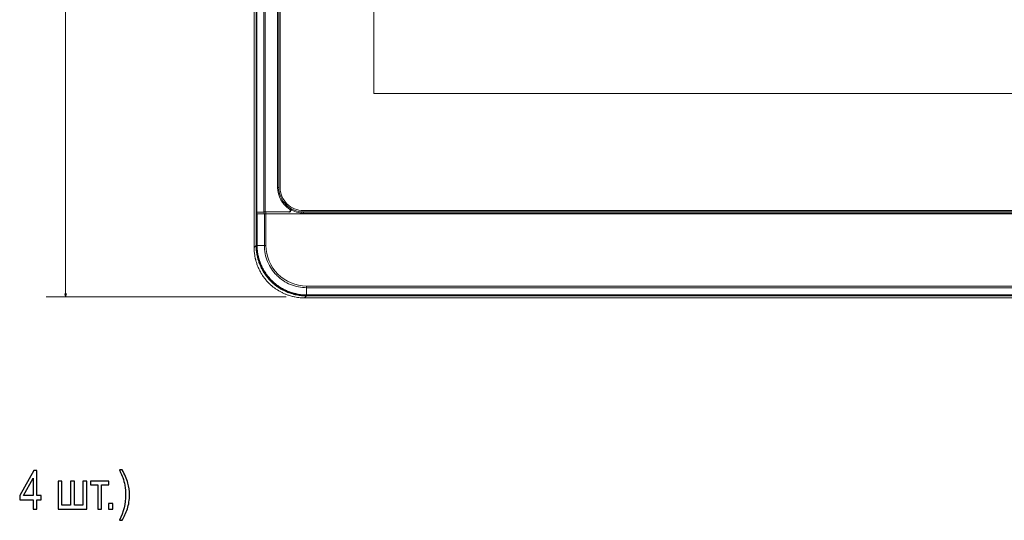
# Model space of a CAD drawing. Header units: centimetres. Extents: x -30 to 30, y -51 to 55.
# Tile 30 of 78: x -14.97 to -6.52, y -4.66 to -0.36. Entities that reach past the tile are written whole.
import ezdxf

# ---------------------------------------------------------------- set-up
doc = ezdxf.new("R2010")
doc.units = ezdxf.units.CM
doc.header["$MEASUREMENT"] = 0
doc.layers.add('06___PRT_ALL_SURFS', color=7, linetype='Continuous')

msp = doc.modelspace()

# ---------------------------------------------------------------- linework, layer by layer
at = {"layer": '06___PRT_ALL_SURFS', "lineweight": 0}
for points in [[(-14.57868, -2.74224), (-14.57868, -2.74224), (-14.57868, 5.98277), (-14.57868, 5.98277)], [(-12.68529, -2.74224), (-12.68529, -2.74224), (-14.74535, -2.74224), (-14.74535, -2.74224)]]:
    msp.add_open_spline(points, degree=3, dxfattribs=at)
at = {"layer": '06___PRT_ALL_SURFS', "lineweight": 9}
for points in [[(-12.95969, 5.54999), (-12.95969, 5.54999), (-12.95969, -2.31777), (-12.95969, -2.31777)], [(-12.94263, -2.01501), (-12.94263, -2.01501), (-12.94263, 5.53298), (-12.94263, 5.53298)], [(-12.93642, 5.53256), (-12.93642, 5.53256), (-12.93642, -2.01449), (-12.93642, -2.01449)], [(-12.87785, -2.01255), (-12.87785, -2.01255), (-12.87785, 5.53256), (-12.87785, 5.53256)], [(-12.86408, 5.53229), (-12.86408, 5.53229), (-12.86408, -2.01236), (-12.86408, -2.01236)], [(-12.75822, -1.80087), (-12.75822, -1.80087), (-12.75822, 5.53922), (-12.75822, 5.53922)], [(-12.74755, -1.80085), (-12.74755, -1.80085), (-12.74755, 5.5391), (-12.74755, 5.5391)], [(-12.73635, -1.80089), (-12.73635, -1.80089), (-12.73635, 5.5391), (-12.73635, 5.5391)], [(-11.93335, -0.99456), (-11.93335, -0.99456), (-11.93335, 4.73344), (-11.93335, 4.73344)], [(-1.65269, -0.99456), (-1.65269, -0.99456), (-11.93335, -0.99456), (-11.93335, -0.99456)], [(-12.75822, -1.80087), (-12.75822, -1.80087), (-12.74755, -1.80087), (-12.74755, -1.80087)], [(-12.75822, -1.80088), (-12.75822, -1.87669), (-12.71952, -1.94725), (-12.65559, -1.98799)], [(-12.94307, -2.3012), (-12.94307, -2.3012), (-12.94307, -2.01523), (-12.94307, -2.01523)], [(-12.94107, -2.01519), (-12.94107, -2.01519), (-12.94107, -2.30113), (-12.94107, -2.30113)], [(-12.93643, -2.01449), (-12.93643, -2.01449), (-12.87785, -2.01255), (-12.87785, -2.01255)], [(-12.93614, -2.30032), (-12.93614, -2.30032), (-12.93614, -2.01497), (-12.93614, -2.01497)], [(-12.93613, -2.02756), (-12.93613, -2.02756), (-0.64991, -2.02756), (-0.64991, -2.02756)], [(-12.93381, -2.30034), (-12.93381, -2.30034), (-12.93406, -2.02756), (-12.93406, -2.02756)], [(-12.87377, -2.01245), (-12.87513, -2.01247), (-12.87649, -2.01251), (-12.87785, -2.01255)], [(-12.87386, -2.02756), (-12.87386, -2.02756), (-12.87386, -2.0129), (-12.87386, -2.0129)], [(-12.86909, -2.01239), (-12.87065, -2.0124), (-12.87221, -2.01242), (-12.87377, -2.01245)], [(-12.87167, -2.30035), (-12.87167, -2.30035), (-12.87167, -2.02756), (-12.87167, -2.02756)], [(-12.86408, -2.01236), (-12.86575, -2.01236), (-12.86742, -2.01237), (-12.86909, -2.01239)], [(-12.66324, -2.01236), (-12.66324, -2.01236), (-12.86408, -2.01236), (-12.86408, -2.01236)], [(-12.86009, -2.01271), (-12.86009, -2.01271), (-12.86009, -2.02756), (-12.86009, -2.02756)], [(-12.85791, -2.02756), (-12.85791, -2.02756), (-12.85791, -2.30029), (-12.85791, -2.30029)], [(-12.65969, -2.01271), (-12.66087, -2.01259), (-12.66206, -2.01247), (-12.66324, -2.01236)], [(-12.65217, -1.98825), (-12.61737, -2.00976), (-12.57727, -2.02115), (-12.53635, -2.02115)], [(-1.04969, -2.00089), (-1.04969, -2.00089), (-12.53635, -2.00089), (-12.53635, -2.00089)], [(-1.04969, -2.01209), (-1.04969, -2.01209), (-12.53635, -2.01209), (-12.53635, -2.01209)], [(-12.53635, -2.01209), (-12.53635, -2.01209), (-12.53635, -2.02115), (-12.53635, -2.02115)], [(-12.53635, -2.02115), (-12.53635, -2.02115), (-1.04971, -2.02115), (-1.04971, -2.02115)], [(-12.94307, -2.3012), (-12.94307, -2.3012), (-12.95969, -2.31778), (-12.95969, -2.31778)], [(-12.95969, -2.31777), (-12.95969, -2.32717), (-12.95938, -2.33657), (-12.95877, -2.34594)], [(-12.95877, -2.34594), (-12.95801, -2.35756), (-12.95679, -2.36914), (-12.95511, -2.38066)], [(-12.94307, -2.30117), (-12.94307, -2.31072), (-12.94275, -2.32027), (-12.94212, -2.32979)], [(-12.94212, -2.32979), (-12.9418, -2.33455), (-12.94141, -2.3393), (-12.94094, -2.34404)], [(-12.94094, -2.34404), (-12.93979, -2.35557), (-12.93819, -2.36704), (-12.93613, -2.37844)], [(-12.93613, -2.30031), (-12.93613, -2.30031), (-12.9338, -2.30034), (-12.9338, -2.30034)], [(-12.93555, -2.30032), (-12.93554, -2.53564), (-12.74478, -2.7264), (-12.50945, -2.72641)], [(-12.93381, -2.30034), (-12.91479, -2.30044), (-12.89578, -2.30044), (-12.87677, -2.30035)], [(-12.9338, -2.30034), (-12.93377, -2.31457), (-12.93302, -2.32878), (-12.93157, -2.34293)], [(-12.93157, -2.34293), (-12.93037, -2.35451), (-12.92871, -2.36602), (-12.92658, -2.37746)], [(-12.87677, -2.30035), (-12.87677, -2.30035), (-12.87167, -2.30035), (-12.87167, -2.30035)], [(-12.87167, -2.30035), (-12.87167, -2.30035), (-12.85791, -2.30035), (-12.85791, -2.30035)], [(-12.95511, -2.38066), (-12.9538, -2.38959), (-12.95221, -2.39848), (-12.95035, -2.40731)], [(-12.95035, -2.40731), (-12.94987, -2.40961), (-12.94937, -2.4119), (-12.94885, -2.41419)], [(-12.94885, -2.41419), (-12.94805, -2.4177), (-12.9472, -2.4212), (-12.94631, -2.42469)], [(-12.94631, -2.42469), (-12.94515, -2.42929), (-12.9439, -2.43387), (-12.94258, -2.43843)], [(-12.94258, -2.43843), (-12.94113, -2.44343), (-12.93959, -2.44841), (-12.93795, -2.45336)], [(-12.93613, -2.37844), (-12.93451, -2.38735), (-12.93263, -2.39621), (-12.93046, -2.40501)], [(-12.93046, -2.40501), (-12.92938, -2.40937), (-12.92824, -2.41372), (-12.92703, -2.41805)], [(-12.92703, -2.41805), (-12.92575, -2.42262), (-12.92439, -2.42717), (-12.92297, -2.43169)], [(-12.92658, -2.37746), (-12.92548, -2.38333), (-12.92426, -2.38917), (-12.92292, -2.39499)], [(-12.92297, -2.43169), (-12.92141, -2.43664), (-12.91976, -2.44155), (-12.91802, -2.44644)], [(-12.92292, -2.39499), (-12.92241, -2.39723), (-12.92187, -2.39945), (-12.92132, -2.40168)], [(-12.92132, -2.40168), (-12.92025, -2.40603), (-12.9191, -2.41035), (-12.91789, -2.41467)], [(-12.91802, -2.44644), (-12.91611, -2.4518), (-12.91411, -2.45711), (-12.91199, -2.46239)], [(-12.91789, -2.41467), (-12.91659, -2.41925), (-12.91523, -2.42381), (-12.91379, -2.42834)], [(-12.91379, -2.42834), (-12.9122, -2.43331), (-12.91053, -2.43825), (-12.90877, -2.44316)], [(-12.90877, -2.44316), (-12.90683, -2.44854), (-12.90479, -2.45388), (-12.90265, -2.45918)], [(-12.93795, -2.45336), (-12.93617, -2.45879), (-12.93427, -2.46419), (-12.93227, -2.46954)], [(-12.93227, -2.46954), (-12.92973, -2.47635), (-12.92701, -2.4831), (-12.92412, -2.48977)], [(-12.92412, -2.48977), (-12.92181, -2.49511), (-12.91939, -2.50041), (-12.91687, -2.50566)], [(-12.91687, -2.50566), (-12.91247, -2.51479), (-12.90775, -2.52377), (-12.90273, -2.53257)], [(-12.91199, -2.46239), (-12.90929, -2.46913), (-12.90642, -2.4758), (-12.90338, -2.4824)], [(-12.90338, -2.4824), (-12.89737, -2.49545), (-12.89071, -2.50819), (-12.88343, -2.52057)], [(-12.90273, -2.53257), (-12.89983, -2.53765), (-12.89683, -2.54267), (-12.89372, -2.54763)], [(-12.90265, -2.45918), (-12.89992, -2.46591), (-12.89702, -2.47256), (-12.89395, -2.47913)], [(-12.89395, -2.47913), (-12.89277, -2.48168), (-12.89155, -2.48421), (-12.89032, -2.48673)], [(-12.89032, -2.48673), (-12.88559, -2.49637), (-12.88049, -2.50583), (-12.87503, -2.51509)], [(-12.88343, -2.52057), (-12.88049, -2.52559), (-12.87744, -2.53054), (-12.87429, -2.53543)], [(-12.87503, -2.51509), (-12.87207, -2.52013), (-12.86899, -2.52511), (-12.86582, -2.53003)], [(-12.87429, -2.53543), (-12.87035, -2.54153), (-12.86627, -2.54753), (-12.86205, -2.55344)], [(-12.86582, -2.53003), (-12.86187, -2.53615), (-12.85775, -2.54218), (-12.85349, -2.5481)], [(-12.89372, -2.54763), (-12.88985, -2.55381), (-12.88582, -2.55989), (-12.88165, -2.56587)], [(-12.88165, -2.56587), (-12.87864, -2.57017), (-12.87555, -2.57442), (-12.87239, -2.57861)], [(-12.87239, -2.57861), (-12.87154, -2.57975), (-12.87067, -2.58088), (-12.8698, -2.58201)], [(-12.8698, -2.58201), (-12.86834, -2.58391), (-12.86687, -2.58579), (-12.86537, -2.58766)], [(-12.86537, -2.58766), (-12.86411, -2.58925), (-12.86283, -2.59084), (-12.86153, -2.59241)], [(-12.86205, -2.55344), (-12.86105, -2.55484), (-12.86003, -2.55623), (-12.85901, -2.55762)], [(-12.86153, -2.59241), (-12.85873, -2.59583), (-12.85588, -2.59919), (-12.85297, -2.60252)], [(-12.85901, -2.55762), (-12.85797, -2.55904), (-12.85691, -2.56046), (-12.85585, -2.56187)], [(-12.85585, -2.56187), (-12.85478, -2.56328), (-12.85371, -2.56468), (-12.85263, -2.56608)], [(-12.85349, -2.5481), (-12.85042, -2.55235), (-12.84727, -2.55655), (-12.84405, -2.56069)], [(-12.85297, -2.60252), (-12.84554, -2.61103), (-12.83778, -2.61925), (-12.8297, -2.62715)], [(-12.85263, -2.56608), (-12.85175, -2.56721), (-12.85087, -2.56835), (-12.84997, -2.56948)], [(-12.84997, -2.56948), (-12.84941, -2.57019), (-12.84885, -2.5709), (-12.84829, -2.57161)], [(-12.84829, -2.57161), (-12.84715, -2.57303), (-12.84601, -2.57443), (-12.84486, -2.57583)], [(-12.84486, -2.57583), (-12.84393, -2.57697), (-12.84299, -2.57811), (-12.84205, -2.57923)], [(-12.84405, -2.56069), (-12.84317, -2.56181), (-12.84229, -2.56294), (-12.84141, -2.56405)], [(-12.84205, -2.57923), (-12.84109, -2.58037), (-12.84013, -2.58151), (-12.83917, -2.58263)], [(-12.84141, -2.56405), (-12.84054, -2.56514), (-12.83967, -2.56623), (-12.83879, -2.56731)], [(-12.83917, -2.58263), (-12.83821, -2.58376), (-12.83724, -2.58487), (-12.83627, -2.58599)], [(-12.83879, -2.56731), (-12.83567, -2.57115), (-12.83248, -2.57495), (-12.82923, -2.57869)], [(-12.83627, -2.58599), (-12.82887, -2.59447), (-12.82115, -2.60266), (-12.81313, -2.61054)], [(-12.82923, -2.57869), (-12.82181, -2.5872), (-12.81405, -2.59541), (-12.80599, -2.60331)], [(-12.81313, -2.61054), (-12.81205, -2.61159), (-12.81097, -2.61264), (-12.80989, -2.61368)], [(-12.80989, -2.61368), (-12.80771, -2.61577), (-12.80552, -2.61784), (-12.80331, -2.61988)], [(-12.80599, -2.60331), (-12.80274, -2.60649), (-12.79945, -2.60961), (-12.7961, -2.61269)], [(-12.80331, -2.61988), (-12.80216, -2.62093), (-12.80101, -2.62197), (-12.79986, -2.62301)], [(-12.7961, -2.61269), (-12.79495, -2.61374), (-12.79379, -2.61479), (-12.79264, -2.61583)], [(-12.79264, -2.61583), (-12.78671, -2.62115), (-12.78062, -2.62631), (-12.7744, -2.63129)], [(-12.76624, -2.55579), (-12.76564, -2.55639), (-12.76504, -2.55699), (-12.76443, -2.55759)], [(-12.8297, -2.62715), (-12.82646, -2.63033), (-12.82317, -2.63345), (-12.81982, -2.63652)], [(-12.81982, -2.63652), (-12.81867, -2.63758), (-12.81752, -2.63862), (-12.81637, -2.63966)], [(-12.81637, -2.63966), (-12.81045, -2.64499), (-12.80438, -2.65015), (-12.79817, -2.65514)], [(-12.79986, -2.62301), (-12.79791, -2.62477), (-12.79595, -2.62651), (-12.79397, -2.62823)], [(-12.79817, -2.65514), (-12.796, -2.65688), (-12.79381, -2.6586), (-12.79161, -2.66031)], [(-12.79397, -2.62823), (-12.78991, -2.63175), (-12.78579, -2.63519), (-12.78161, -2.63856)], [(-12.79161, -2.66031), (-12.78745, -2.66352), (-12.78323, -2.66666), (-12.77896, -2.66971)], [(-12.78161, -2.63856), (-12.78078, -2.63922), (-12.77995, -2.63989), (-12.77911, -2.64055)], [(-12.77911, -2.64055), (-12.77634, -2.64275), (-12.77355, -2.6449), (-12.77072, -2.64702)], [(-12.77896, -2.66971), (-12.77657, -2.67142), (-12.77416, -2.67311), (-12.77173, -2.67477)], [(-12.7744, -2.63129), (-12.77348, -2.63203), (-12.77256, -2.63276), (-12.77163, -2.63349)], [(-12.77173, -2.67478), (-12.75692, -2.68492), (-12.74149, -2.69414), (-12.72553, -2.70238)], [(-12.77163, -2.63349), (-12.76821, -2.63619), (-12.76474, -2.63883), (-12.76123, -2.64142)], [(-12.77072, -2.64702), (-12.76933, -2.64807), (-12.76793, -2.64911), (-12.76652, -2.65014)], [(-12.76652, -2.65014), (-12.76495, -2.65129), (-12.76336, -2.65244), (-12.76177, -2.65356)], [(-12.76177, -2.65356), (-12.76097, -2.65414), (-12.76017, -2.6547), (-12.75937, -2.65526)], [(-12.76123, -2.64142), (-12.75887, -2.64316), (-12.75649, -2.64488), (-12.7541, -2.64658)], [(-12.75937, -2.65526), (-12.75807, -2.65617), (-12.75678, -2.65706), (-12.75548, -2.65795)], [(-12.74752, -2.66326), (-12.75019, -2.66151), (-12.75285, -2.65975), (-12.75548, -2.65795)], [(-12.7541, -2.64658), (-12.74978, -2.64963), (-12.7454, -2.6526), (-12.74097, -2.6555)], [(-12.74624, -2.66408), (-12.74624, -2.66408), (-12.74748, -2.66329), (-12.74748, -2.66329)], [(-12.74624, -2.66408), (-12.74271, -2.66638), (-12.73915, -2.66862), (-12.73556, -2.6708)], [(-12.74097, -2.6555), (-12.73036, -2.66242), (-12.71944, -2.66887), (-12.70825, -2.67482)], [(-12.73556, -2.6708), (-12.72838, -2.67518), (-12.72107, -2.67934), (-12.71365, -2.68329)], [(-12.72553, -2.70238), (-12.72201, -2.70419), (-12.71848, -2.70596), (-12.71492, -2.70767)], [(-12.71365, -2.68329), (-12.70863, -2.68595), (-12.70357, -2.68852), (-12.69845, -2.69098)], [(-12.70825, -2.67482), (-12.70327, -2.67748), (-12.69823, -2.68003), (-12.69315, -2.68248)], [(-12.69845, -2.69098), (-12.69435, -2.69296), (-12.69021, -2.69488), (-12.68605, -2.69672)], [(-12.69315, -2.68248), (-12.69255, -2.68276), (-12.69196, -2.68305), (-12.69136, -2.68334)], [(-12.69136, -2.68334), (-12.68855, -2.68468), (-12.68572, -2.68598), (-12.68288, -2.68726)], [(-12.68605, -2.69672), (-12.68255, -2.69828), (-12.67903, -2.69978), (-12.67549, -2.70124)], [(-12.68288, -2.68726), (-12.67939, -2.68882), (-12.67589, -2.69034), (-12.67237, -2.69181)], [(-12.67549, -2.70124), (-12.67409, -2.70182), (-12.6727, -2.70238), (-12.6713, -2.70294)], [(-12.67237, -2.69181), (-12.66818, -2.69356), (-12.66397, -2.69524), (-12.65972, -2.69686)], [(-12.6713, -2.70294), (-12.66849, -2.70406), (-12.66569, -2.70516), (-12.66286, -2.70622)], [(-12.65972, -2.69686), (-12.65599, -2.69828), (-12.65224, -2.69964), (-12.64847, -2.70095)], [(-12.64847, -2.70095), (-12.64164, -2.70333), (-12.63475, -2.70554), (-12.62781, -2.70757)], [(-1.07657, -2.66254), (-1.07657, -2.66254), (-12.50949, -2.66254), (-12.50949, -2.66254)], [(-12.50949, -2.66254), (-12.50949, -2.66254), (-12.50949, -2.72464), (-12.50949, -2.72464)], [(-12.50935, -2.64876), (-12.50935, -2.64876), (-1.0767, -2.64876), (-1.0767, -2.64876)], [(-12.71492, -2.70767), (-12.71192, -2.70912), (-12.7089, -2.71052), (-12.70587, -2.7119)], [(-12.70587, -2.7119), (-12.70173, -2.71378), (-12.69757, -2.71559), (-12.69338, -2.71733)], [(-12.69338, -2.71733), (-12.68984, -2.7188), (-12.68628, -2.72023), (-12.6827, -2.72161)], [(-12.6827, -2.72161), (-12.67473, -2.72468), (-12.66667, -2.72751), (-12.65853, -2.7301)], [(-12.66286, -2.70622), (-12.65915, -2.70762), (-12.65541, -2.70896), (-12.65167, -2.71026)], [(-12.65853, -2.7301), (-12.65166, -2.7323), (-12.64473, -2.73432), (-12.63775, -2.73616)], [(-12.65167, -2.71026), (-12.64486, -2.7126), (-12.638, -2.71478), (-12.63109, -2.71678)], [(-12.63775, -2.73616), (-12.63299, -2.73742), (-12.62821, -2.7386), (-12.62341, -2.73969)], [(-12.63109, -2.71678), (-12.62328, -2.71905), (-12.6154, -2.7211), (-12.60747, -2.72292)], [(-12.62781, -2.70757), (-12.62002, -2.70984), (-12.61217, -2.7119), (-12.60427, -2.71372)], [(-12.62341, -2.73969), (-12.61889, -2.74072), (-12.61435, -2.74168), (-12.60979, -2.74256)], [(-12.60979, -2.74256), (-12.6019, -2.7441), (-12.59397, -2.74542), (-12.586, -2.74651)], [(-12.60747, -2.72292), (-12.59963, -2.72472), (-12.59175, -2.7263), (-12.58381, -2.72767)], [(-12.60427, -2.71372), (-12.60311, -2.71399), (-12.60196, -2.71425), (-12.60081, -2.7145)], [(-12.60081, -2.7145), (-12.59485, -2.71583), (-12.58887, -2.71702), (-12.58285, -2.71809)], [(-12.586, -2.74651), (-12.57847, -2.74754), (-12.57092, -2.74838), (-12.56335, -2.74902)], [(-12.58381, -2.72767), (-12.57637, -2.72895), (-12.56889, -2.73003), (-12.56139, -2.73092)], [(-12.58285, -2.71809), (-12.57539, -2.71941), (-12.56789, -2.72054), (-12.56037, -2.72146)], [(-12.56335, -2.74902), (-12.55123, -2.75004), (-12.53907, -2.75055), (-12.52691, -2.75056)], [(-12.56139, -2.73092), (-12.55574, -2.7316), (-12.55009, -2.73215), (-12.54441, -2.7326)], [(-12.56037, -2.72146), (-12.54349, -2.72353), (-12.52649, -2.72459), (-12.50949, -2.72463)], [(-12.54441, -2.7326), (-12.53307, -2.73348), (-12.52169, -2.73393), (-12.51031, -2.73394)], [(-12.52691, -2.75056), (-12.52691, -2.75056), (-12.51033, -2.73394), (-12.51033, -2.73394)], [(-12.52691, -2.75056), (-12.52691, -2.75056), (-1.05915, -2.75056), (-1.05915, -2.75056)], [(-12.51033, -2.73194), (-12.51033, -2.73194), (-12.51033, -2.73393), (-12.51033, -2.73393)], [(-1.07572, -2.73394), (-1.07572, -2.73394), (-12.51033, -2.73394), (-12.51033, -2.73394)], [(-12.51008, -2.73194), (-12.51008, -2.73194), (-1.07577, -2.73194), (-1.07577, -2.73194)], [(-12.50949, -2.72464), (-12.50949, -2.72464), (-1.07657, -2.72464), (-1.07657, -2.72464)], [(-12.50945, -2.72699), (-12.50945, -2.72699), (-12.50949, -2.72464), (-12.50949, -2.72464)], [(-1.0766, -2.727), (-1.0766, -2.727), (-12.50945, -2.727), (-12.50945, -2.727)]]:
    msp.add_open_spline(points, degree=3, dxfattribs=at)
for points, knots in [([(-12.74755, -1.80085), (-12.74756, -1.85687), (-12.72531, -1.9106), (-12.68571, -1.95021), (-12.6461, -1.98983), (-12.59237, -2.01209), (-12.53635, -2.01209)], [0, 0, 0, 0, 0.5, 0.5, 0.5, 1, 1, 1, 1]), ([(-12.73635, -1.80089), (-12.73635, -1.85393), (-12.71529, -1.90481), (-12.67777, -1.94231), (-12.64027, -1.97982), (-12.5894, -2.00089), (-12.53635, -2.00089)], [0, 0, 0, 0, 0.5, 0.5, 0.5, 1, 1, 1, 1]), ([(-12.94263, -2.01501), (-12.94267, -2.01504), (-12.94273, -2.01504), (-12.94278, -2.01506), (-12.94283, -2.01509), (-12.94287, -2.01513), (-12.94293, -2.01516)], [0, 0, 0, 0, 0.5, 0.5, 0.5, 1, 1, 1, 1]), ([(-12.94171, -2.01479), (-12.94183, -2.0148), (-12.94195, -2.01482), (-12.94207, -2.01483), (-12.94226, -2.01485), (-12.94247, -2.01486), (-12.94263, -2.01497)], [0, 0, 0, 0, 0.5, 0.5, 0.5, 1, 1, 1, 1]), ([(-12.93643, -2.01449), (-12.93699, -2.01451), (-12.93757, -2.01453), (-12.93813, -2.01456), (-12.93933, -2.01461), (-12.94053, -2.01466), (-12.94171, -2.01479)], [0, 0, 0, 0, 0.5, 0.5, 0.5, 1, 1, 1, 1]), ([(-12.65559, -1.98799), (-12.65319, -1.98952), (-12.65118, -1.99186), (-12.65013, -1.99457), (-12.64909, -1.99727), (-12.649, -2.00034), (-12.64989, -2.00308), (-12.65078, -2.00583), (-12.65265, -2.00824), (-12.65505, -2.00987), (-12.65746, -2.01151), (-12.66039, -2.01236), (-12.66324, -2.01236)], [0, 0, 0, 0, 0.25, 0.25, 0.25, 0.5, 0.5, 0.5, 0.75, 0.75, 0.75, 1, 1, 1, 1]), ([(-12.65969, -2.01271), (-12.65682, -2.01271), (-12.65387, -2.01185), (-12.65145, -2.01021), (-12.64904, -2.00856), (-12.64716, -2.00612), (-12.64628, -2.00335), (-12.6454, -2.00059), (-12.64552, -1.99749), (-12.6466, -1.99479), (-12.64769, -1.99207), (-12.64974, -1.98975), (-12.65217, -1.98825)], [0, 0, 0, 0, 0.25, 0.25, 0.25, 0.5, 0.5, 0.5, 0.75, 0.75, 0.75, 1, 1, 1, 1]), ([(-12.94307, -2.30119), (-12.94299, -2.30121), (-12.94292, -2.3012), (-12.94285, -2.3012), (-12.94226, -2.30119), (-12.94167, -2.3012), (-12.94108, -2.30115)], [0, 0, 0, 0, 0.5, 0.5, 0.5, 1, 1, 1, 1]), ([(-12.94107, -2.30113), (-12.94115, -2.41544), (-12.89577, -2.52509), (-12.81491, -2.60591), (-12.73407, -2.68672), (-12.62439, -2.73206), (-12.51008, -2.73194)], [0, 0, 0, 0, 0.5, 0.5, 0.5, 1, 1, 1, 1]), ([(-12.87167, -2.30035), (-12.87167, -2.34731), (-12.86235, -2.39472), (-12.84427, -2.43853), (-12.82619, -2.48233), (-12.79935, -2.52251), (-12.76624, -2.55579)], [0, 0, 0, 0, 0.5, 0.5, 0.5, 1, 1, 1, 1]), ([(-12.8579, -2.30029), (-12.85801, -2.39277), (-12.82132, -2.48148), (-12.75593, -2.54685), (-12.69053, -2.61223), (-12.60181, -2.6489), (-12.50935, -2.64876)], [0, 0, 0, 0, 0.5, 0.5, 0.5, 1, 1, 1, 1]), ([(-12.76443, -2.55759), (-12.73117, -2.59057), (-12.69105, -2.61728), (-12.64733, -2.63527), (-12.60363, -2.65326), (-12.55633, -2.66253), (-12.50949, -2.66254)], [0, 0, 0, 0, 0.5, 0.5, 0.5, 1, 1, 1, 1]), ([(-12.50949, -2.66254), (-12.50948, -2.66154), (-12.50947, -2.66055), (-12.50947, -2.65956), (-12.50947, -2.65596), (-12.50949, -2.65236), (-12.5094, -2.64876)], [0, 0, 0, 0, 0.5, 0.5, 0.5, 1, 1, 1, 1])]:
    msp.add_open_spline(points, degree=3, knots=knots, dxfattribs=at)
at = {"layer": '06___PRT_ALL_SURFS', "lineweight": 0}
msp.add_open_spline([(-14.57153, -2.71557), (-14.57153, -2.71557), (-14.57868, -2.74224), (-14.57868, -2.74224), (-14.57868, -2.74224), (-14.58582, -2.71557), (-14.58582, -2.71557), (-14.58582, -2.71557), (-14.57153, -2.71557), (-14.57153, -2.71557)], degree=3, knots=[0, 0, 0, 0, 0.3333333, 0.3333333, 0.3333333, 0.6666667, 0.6666667, 0.6666667, 1, 1, 1, 1], dxfattribs=at)
at = {"layer": '06___PRT_ALL_SURFS'}
for points, knots in [([(-14.85739, -4.56403), (-14.85739, -4.56403), (-14.85739, -4.48486), (-14.85739, -4.48486), (-14.85739, -4.48486), (-14.97258, -4.48486), (-14.97258, -4.48486), (-14.97258, -4.48486), (-14.97258, -4.44737), (-14.97258, -4.44737), (-14.97258, -4.44737), (-14.85147, -4.23256), (-14.85147, -4.23256), (-14.85147, -4.23256), (-14.8248, -4.23256), (-14.8248, -4.23256), (-14.8248, -4.23256), (-14.8248, -4.44737), (-14.8248, -4.44737), (-14.8248, -4.44737), (-14.78888, -4.44737), (-14.78888, -4.44737), (-14.78888, -4.44737), (-14.78888, -4.48486), (-14.78888, -4.48486), (-14.78888, -4.48486), (-14.8248, -4.48486), (-14.8248, -4.48486), (-14.8248, -4.48486), (-14.8248, -4.56403), (-14.8248, -4.56403), (-14.8248, -4.56403), (-14.85739, -4.56403), (-14.85739, -4.56403)], [0, 0, 0, 0, 0.0909091, 0.0909091, 0.0909091, 0.1818182, 0.1818182, 0.1818182, 0.2727273, 0.2727273, 0.2727273, 0.3636364, 0.3636364, 0.3636364, 0.4545455, 0.4545455, 0.4545455, 0.5454545, 0.5454545, 0.5454545, 0.6363636, 0.6363636, 0.6363636, 0.7272727, 0.7272727, 0.7272727, 0.8181818, 0.8181818, 0.8181818, 0.9090909, 0.9090909, 0.9090909, 1, 1, 1, 1]), ([(-14.85739, -4.44737), (-14.85739, -4.44737), (-14.85739, -4.29822), (-14.85739, -4.29822), (-14.85739, -4.29822), (-14.94054, -4.44737), (-14.94054, -4.44737), (-14.94054, -4.44737), (-14.85739, -4.44737), (-14.85739, -4.44737)], [0, 0, 0, 0, 0.3333333, 0.3333333, 0.3333333, 0.6666667, 0.6666667, 0.6666667, 1, 1, 1, 1]), ([(-14.09366, -4.66125), (-14.09366, -4.66125), (-14.11699, -4.66125), (-14.11699, -4.66125), (-14.08094, -4.58895), (-14.06292, -4.51658), (-14.06292, -4.44413), (-14.06292, -4.41581), (-14.06552, -4.38772), (-14.0707, -4.35987), (-14.07478, -4.33726), (-14.08051, -4.31558), (-14.08786, -4.29475), (-14.09255, -4.28125), (-14.1023, -4.25864), (-14.11699, -4.227), (-14.11699, -4.227), (-14.09366, -4.227), (-14.09366, -4.227), (-14.07107, -4.26481), (-14.05434, -4.30278), (-14.04348, -4.34089), (-14.03422, -4.37368), (-14.02959, -4.40802), (-14.02959, -4.4439), (-14.02959, -4.48456), (-14.03582, -4.52391), (-14.0483, -4.56187), (-14.0607, -4.59983), (-14.07582, -4.63293), (-14.09366, -4.66125)], [0, 0, 0, 0, 0.1, 0.1, 0.1, 0.2, 0.2, 0.2, 0.3, 0.3, 0.3, 0.4, 0.4, 0.4, 0.5, 0.5, 0.5, 0.6, 0.6, 0.6, 0.7, 0.7, 0.7, 0.8, 0.8, 0.8, 0.9, 0.9, 0.9, 1, 1, 1, 1]), ([(-14.64259, -4.32376), (-14.64259, -4.32376), (-14.61, -4.32376), (-14.61, -4.32376), (-14.61, -4.32376), (-14.61, -4.53024), (-14.61, -4.53024), (-14.61, -4.53024), (-14.53592, -4.53024), (-14.53592, -4.53024), (-14.53592, -4.53024), (-14.53592, -4.32376), (-14.53592, -4.32376), (-14.53592, -4.32376), (-14.50334, -4.32376), (-14.50334, -4.32376), (-14.50334, -4.32376), (-14.50334, -4.53024), (-14.50334, -4.53024), (-14.50334, -4.53024), (-14.42926, -4.53024), (-14.42926, -4.53024), (-14.42926, -4.53024), (-14.42926, -4.32376), (-14.42926, -4.32376), (-14.42926, -4.32376), (-14.39667, -4.32376), (-14.39667, -4.32376), (-14.39667, -4.32376), (-14.39667, -4.56403), (-14.39667, -4.56403), (-14.39667, -4.56403), (-14.64259, -4.56403), (-14.64259, -4.56403), (-14.64259, -4.56403), (-14.64259, -4.32376), (-14.64259, -4.32376)], [0, 0, 0, 0, 0.0833333, 0.0833333, 0.0833333, 0.1666667, 0.1666667, 0.1666667, 0.25, 0.25, 0.25, 0.3333333, 0.3333333, 0.3333333, 0.4166667, 0.4166667, 0.4166667, 0.5, 0.5, 0.5, 0.5833333, 0.5833333, 0.5833333, 0.6666667, 0.6666667, 0.6666667, 0.75, 0.75, 0.75, 0.8333333, 0.8333333, 0.8333333, 0.9166667, 0.9166667, 0.9166667, 1, 1, 1, 1]), ([(-14.36365, -4.32376), (-14.36365, -4.32376), (-14.2081, -4.32376), (-14.2081, -4.32376), (-14.2081, -4.32376), (-14.2081, -4.35756), (-14.2081, -4.35756), (-14.2081, -4.35756), (-14.26958, -4.35756), (-14.26958, -4.35756), (-14.26958, -4.35756), (-14.26958, -4.56403), (-14.26958, -4.56403), (-14.26958, -4.56403), (-14.30217, -4.56403), (-14.30217, -4.56403), (-14.30217, -4.56403), (-14.30217, -4.35756), (-14.30217, -4.35756), (-14.30217, -4.35756), (-14.36365, -4.35756), (-14.36365, -4.35756), (-14.36365, -4.35756), (-14.36365, -4.32376), (-14.36365, -4.32376)], [0, 0, 0, 0, 0.125, 0.125, 0.125, 0.25, 0.25, 0.25, 0.375, 0.375, 0.375, 0.5, 0.5, 0.5, 0.625, 0.625, 0.625, 0.75, 0.75, 0.75, 0.875, 0.875, 0.875, 1, 1, 1, 1]), ([(-14.20878, -4.56403), (-14.20878, -4.56403), (-14.20878, -4.51774), (-14.20878, -4.51774), (-14.20878, -4.51774), (-14.17174, -4.51774), (-14.17174, -4.51774), (-14.17174, -4.51774), (-14.17174, -4.56403), (-14.17174, -4.56403), (-14.17174, -4.56403), (-14.20878, -4.56403), (-14.20878, -4.56403)], [0, 0, 0, 0, 0.25, 0.25, 0.25, 0.5, 0.5, 0.5, 0.75, 0.75, 0.75, 1, 1, 1, 1])]:
    msp.add_open_spline(points, degree=3, knots=knots, dxfattribs=at)

doc.saveas('drawing.dxf')
